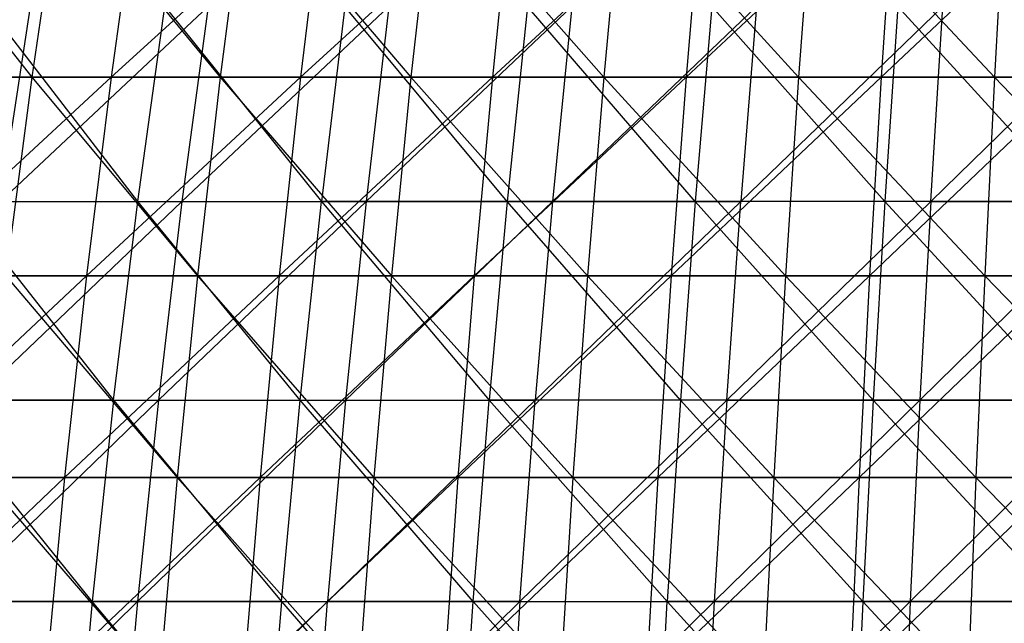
# Model space of a CAD drawing. Extents: x -125 to 125, y -143 to 0.
# Tile 213 of 256: x -18 to -7, y -66 to -59. Entities that reach past the tile are written whole.
import ezdxf

# ---------------------------------------------------------------- set-up
doc = ezdxf.new("R2010")
doc.units = 0
doc.header["$LTSCALE"] = 25.4
doc.layers.get('0').update_dxf_attribs({"linetype": 'CONTINUOUS'})

# ---------------------------------------------------------------- blocks, each defined once
blk = doc.blocks.new('NL2500027000_STL_3')
at = {"color": 0}
for p, q in [((-20.03, -57.321, 50.455), (-18.222, -59.617, 52.22)), ((-20.03, -57.321, 50.455), (-18.222, -59.617, 52.22)), ((-17.885, -57.321, 51.254), (-18.222, -59.617, 52.22)), ((-17.885, -57.321, 51.254), (-18.222, -59.617, 52.22)), ((-17.885, -57.321, 51.254), (-16.004, -59.617, 52.942)), ((-17.885, -57.321, 51.254), (-16.004, -59.617, 52.942)), ((-16.967, -57.321, -51.565), (-17.287, -59.617, -52.537)), ((-16.967, -57.321, -51.565), (-17.287, -59.617, -52.537)), ((-14.778, -57.321, -52.235), (-17.287, -59.617, -52.537)), ((-14.778, -57.321, -52.235), (-17.287, -59.617, -52.537)), ((-15.708, -57.321, 51.963), (-16.004, -59.617, 52.942)), ((-15.708, -57.321, 51.963), (-16.004, -59.617, 52.942)), ((-15.708, -57.321, 51.963), (-13.758, -59.617, 53.569)), ((-15.708, -57.321, 51.963), (-13.758, -59.617, 53.569)), ((-14.778, -57.321, -52.235), (-15.057, -59.617, -53.219)), ((-14.778, -57.321, -52.235), (-15.057, -59.617, -53.219)), ((-12.563, -57.321, -52.811), (-15.057, -59.617, -53.219)), ((-12.563, -57.321, -52.811), (-15.057, -59.617, -53.219)), ((-13.504, -57.321, 52.579), (-13.758, -59.617, 53.569)), ((-13.504, -57.321, 52.579), (-13.758, -59.617, 53.569)), ((-13.504, -57.321, 52.579), (-11.488, -59.617, 54.102)), ((-13.504, -57.321, 52.579), (-11.488, -59.617, 54.102)), ((-12.563, -57.321, -52.811), (-12.8, -59.617, -53.806)), ((-12.563, -57.321, -52.811), (-12.8, -59.617, -53.806)), ((-10.326, -57.321, -53.294), (-12.8, -59.617, -53.806)), ((-10.326, -57.321, -53.294), (-12.8, -59.617, -53.806)), ((-11.275, -57.321, 53.101), (-11.488, -59.617, 54.102)), ((-11.275, -57.321, 53.101), (-11.488, -59.617, 54.102)), ((-11.275, -57.321, 53.101), (-9.197, -59.617, 54.538)), ((-11.275, -57.321, 53.101), (-9.197, -59.617, 54.538)), ((-10.326, -57.321, -53.294), (-10.52, -59.617, -54.298)), ((-10.326, -57.321, -53.294), (-10.52, -59.617, -54.298)), ((-8.07, -57.321, -53.682), (-10.52, -59.617, -54.298)), ((-8.07, -57.321, -53.682), (-10.52, -59.617, -54.298)), ((-9.027, -57.321, 53.53), (-9.197, -59.617, 54.538)), ((-9.027, -57.321, 53.53), (-9.197, -59.617, 54.538)), ((-9.027, -57.321, 53.53), (-6.889, -59.617, 54.877)), ((-9.027, -57.321, 53.53), (-6.889, -59.617, 54.877)), ((-8.07, -57.321, -53.682), (-8.222, -59.617, -54.693)), ((-8.07, -57.321, -53.682), (-8.222, -59.617, -54.693)), ((-5.8, -57.321, -53.975), (-8.222, -59.617, -54.693)), ((-5.8, -57.321, -53.975), (-8.222, -59.617, -54.693)), ((-6.762, -57.321, 53.862), (-6.889, -59.617, 54.877)), ((-6.762, -57.321, 53.862), (-6.889, -59.617, 54.877)), ((-16.972, -61.081, 49.146), (-18.742, -58.784, 47.454)), ((-16.972, -61.081, 49.146), (-18.742, -58.784, 47.454)), ((-18.242, -58.784, -47.649), (-18.589, -61.081, -48.558)), ((-18.589, -61.081, -48.558), (-16.146, -58.784, -48.399)), ((-18.242, -58.784, -47.649), (-18.589, -61.081, -48.558)), ((-18.589, -61.081, -48.558), (-16.146, -58.784, -48.399)), ((-16.972, -61.081, 49.146), (-16.654, -58.784, 48.227)), ((-16.972, -61.081, 49.146), (-16.654, -58.784, 48.227)), ((-16.654, -58.784, 48.227), (-14.812, -61.081, 49.84)), ((-16.654, -58.784, 48.227), (-14.812, -61.081, 49.84)), ((-16.146, -58.784, -48.399), (-16.454, -61.081, -49.322)), ((-16.454, -61.081, -49.322), (-14.019, -58.784, -49.057)), ((-16.146, -58.784, -48.399), (-16.454, -61.081, -49.322)), ((-16.454, -61.081, -49.322), (-14.019, -58.784, -49.057)), ((-14.535, -58.784, 48.907), (-14.812, -61.081, 49.84)), ((-14.535, -58.784, 48.907), (-14.812, -61.081, 49.84)), ((-12.624, -61.081, 50.439), (-14.535, -58.784, 48.907)), ((-12.624, -61.081, 50.439), (-14.535, -58.784, 48.907)), ((-14.019, -58.784, -49.057), (-14.287, -61.081, -49.993)), ((-14.287, -61.081, -49.993), (-11.866, -58.784, -49.622)), ((-14.019, -58.784, -49.057), (-14.287, -61.081, -49.993)), ((-14.287, -61.081, -49.993), (-11.866, -58.784, -49.622)), ((-12.388, -58.784, 49.495), (-12.624, -61.081, 50.439)), ((-12.388, -58.784, 49.495), (-12.624, -61.081, 50.439)), ((-10.412, -61.081, 50.941), (-12.388, -58.784, 49.495)), ((-10.412, -61.081, 50.941), (-12.388, -58.784, 49.495)), ((-9.69, -58.784, -50.093), (-12.092, -61.081, -50.569)), ((-11.866, -58.784, -49.622), (-12.092, -61.081, -50.569)), ((-9.69, -58.784, -50.093), (-12.092, -61.081, -50.569)), ((-11.866, -58.784, -49.622), (-12.092, -61.081, -50.569)), ((-10.217, -58.784, 49.988), (-10.412, -61.081, 50.941)), ((-10.217, -58.784, 49.988), (-10.412, -61.081, 50.941)), ((-8.18, -61.081, 51.347), (-10.217, -58.784, 49.988)), ((-8.18, -61.081, 51.347), (-10.217, -58.784, 49.988)), ((-9.69, -58.784, -50.093), (-9.875, -61.081, -51.048)), ((-9.875, -61.081, -51.048), (-7.496, -58.784, -50.468)), ((-9.69, -58.784, -50.093), (-9.875, -61.081, -51.048)), ((-9.875, -61.081, -51.048), (-7.496, -58.784, -50.468)), ((-8.027, -58.784, 50.386), (-8.18, -61.081, 51.347)), ((-8.027, -58.784, 50.386), (-8.18, -61.081, 51.347)), ((-5.932, -61.081, 51.655), (-8.027, -58.784, 50.386)), ((-5.932, -61.081, 51.655), (-8.027, -58.784, 50.386)), ((-5.288, -58.784, -50.747), (-7.639, -61.081, -51.43)), ((-7.639, -61.081, -51.43), (-7.496, -58.784, -50.468)), ((-7.639, -61.081, -51.43), (-7.496, -58.784, -50.468)), ((-5.288, -58.784, -50.747), (-7.639, -61.081, -51.43)), ((-20.407, -59.617, 51.405), (-18.222, -59.617, 52.22)), ((-20.407, -59.617, 51.405), (-18.222, -59.617, 52.22)), ((-17.287, -59.617, -52.537), (-19.813, -61.953, -52.628)), ((-17.287, -59.617, -52.537), (-19.813, -61.953, -52.628)), ((-17.287, -59.617, -52.537), (-19.486, -59.617, -51.761)), ((-17.287, -59.617, -52.537), (-19.486, -59.617, -51.761)), ((-18.222, -59.617, 52.22), (-18.527, -61.953, 53.094)), ((-18.222, -59.617, 52.22), (-18.527, -61.953, 53.094)), ((-18.222, -59.617, 52.22), (-16.004, -59.617, 52.942)), ((-18.222, -59.617, 52.22), (-16.004, -59.617, 52.942)), ((-18.222, -59.617, 52.22), (-16.272, -61.953, 53.828)), ((-18.222, -59.617, 52.22), (-16.272, -61.953, 53.828)), ((-17.287, -59.617, -52.537), (-17.576, -61.953, -53.416)), ((-17.287, -59.617, -52.537), (-17.576, -61.953, -53.416)), ((-15.057, -59.617, -53.219), (-17.576, -61.953, -53.416)), ((-15.057, -59.617, -53.219), (-17.576, -61.953, -53.416)), ((-15.057, -59.617, -53.219), (-17.287, -59.617, -52.537)), ((-15.057, -59.617, -53.219), (-17.287, -59.617, -52.537)), ((-16.004, -59.617, 52.942), (-16.272, -61.953, 53.828)), ((-16.004, -59.617, 52.942), (-16.272, -61.953, 53.828)), ((-16.004, -59.617, 52.942), (-13.758, -59.617, 53.569)), ((-16.004, -59.617, 52.942), (-13.758, -59.617, 53.569)), ((-16.004, -59.617, 52.942), (-13.988, -61.953, 54.466)), ((-16.004, -59.617, 52.942), (-13.988, -61.953, 54.466)), ((-15.057, -59.617, -53.219), (-15.309, -61.953, -54.11)), ((-15.057, -59.617, -53.219), (-15.309, -61.953, -54.11)), ((-12.8, -59.617, -53.806), (-15.309, -61.953, -54.11)), ((-12.8, -59.617, -53.806), (-15.309, -61.953, -54.11)), ((-12.8, -59.617, -53.806), (-15.057, -59.617, -53.219)), ((-12.8, -59.617, -53.806), (-15.057, -59.617, -53.219)), ((-13.758, -59.617, 53.569), (-13.988, -61.953, 54.466)), ((-13.758, -59.617, 53.569), (-13.988, -61.953, 54.466)), ((-13.758, -59.617, 53.569), (-11.488, -59.617, 54.102)), ((-13.758, -59.617, 53.569), (-11.488, -59.617, 54.102)), ((-13.758, -59.617, 53.569), (-11.68, -61.953, 55.007)), ((-13.758, -59.617, 53.569), (-11.68, -61.953, 55.007)), ((-12.8, -59.617, -53.806), (-13.014, -61.953, -54.707)), ((-12.8, -59.617, -53.806), (-13.014, -61.953, -54.707)), ((-10.52, -59.617, -54.298), (-13.014, -61.953, -54.707)), ((-10.52, -59.617, -54.298), (-13.014, -61.953, -54.707)), ((-10.52, -59.617, -54.298), (-12.8, -59.617, -53.806)), ((-10.52, -59.617, -54.298), (-12.8, -59.617, -53.806)), ((-11.488, -59.617, 54.102), (-11.68, -61.953, 55.007)), ((-11.488, -59.617, 54.102), (-11.68, -61.953, 55.007)), ((-11.488, -59.617, 54.102), (-9.197, -59.617, 54.538)), ((-11.488, -59.617, 54.102), (-9.197, -59.617, 54.538)), ((-11.488, -59.617, 54.102), (-9.351, -61.953, 55.451)), ((-11.488, -59.617, 54.102), (-9.351, -61.953, 55.451)), ((-10.52, -59.617, -54.298), (-10.696, -61.953, -55.207)), ((-10.52, -59.617, -54.298), (-10.696, -61.953, -55.207)), ((-8.222, -59.617, -54.693), (-10.696, -61.953, -55.207)), ((-8.222, -59.617, -54.693), (-10.696, -61.953, -55.207)), ((-8.222, -59.617, -54.693), (-10.52, -59.617, -54.298)), ((-8.222, -59.617, -54.693), (-10.52, -59.617, -54.298)), ((-9.197, -59.617, 54.538), (-9.351, -61.953, 55.451)), ((-9.197, -59.617, 54.538), (-9.351, -61.953, 55.451)), ((-9.197, -59.617, 54.538), (-6.889, -59.617, 54.877)), ((-9.197, -59.617, 54.538), (-6.889, -59.617, 54.877)), ((-9.197, -59.617, 54.538), (-7.005, -61.953, 55.796)), ((-9.197, -59.617, 54.538), (-7.005, -61.953, 55.796)), ((-8.222, -59.617, -54.693), (-8.36, -61.953, -55.609)), ((-8.222, -59.617, -54.693), (-8.36, -61.953, -55.609)), ((-5.909, -59.617, -54.991), (-8.36, -61.953, -55.609)), ((-5.909, -59.617, -54.991), (-8.36, -61.953, -55.609)), ((-5.909, -59.617, -54.991), (-8.222, -59.617, -54.693)), ((-5.909, -59.617, -54.991), (-8.222, -59.617, -54.693)), ((-6.889, -59.617, 54.877), (-7.005, -61.953, 55.796)), ((-6.889, -59.617, 54.877), (-7.005, -61.953, 55.796)), ((-6.889, -59.617, 54.877), (-4.57, -59.617, 55.119)), ((-6.889, -59.617, 54.877), (-4.57, -59.617, 55.119)), ((-6.889, -59.617, 54.877), (-4.646, -61.953, 56.041)), ((-6.889, -59.617, 54.877), (-4.646, -61.953, 56.041)), ((-19.1, -61.081, 48.359), (-17.258, -63.417, 49.974)), ((-19.1, -61.081, 48.359), (-17.258, -63.417, 49.974)), ((-19.1, -61.081, 48.359), (-16.972, -61.081, 49.146)), ((-19.1, -61.081, 48.359), (-16.972, -61.081, 49.146)), ((-18.902, -63.417, -49.375), (-16.454, -61.081, -49.322)), ((-18.902, -63.417, -49.375), (-16.454, -61.081, -49.322)), ((-18.589, -61.081, -48.558), (-16.454, -61.081, -49.322)), ((-18.589, -61.081, -48.558), (-16.454, -61.081, -49.322)), ((-17.258, -63.417, 49.974), (-16.972, -61.081, 49.146)), ((-17.258, -63.417, 49.974), (-16.972, -61.081, 49.146)), ((-15.061, -63.417, 50.679), (-16.972, -61.081, 49.146)), ((-16.972, -61.081, 49.146), (-14.812, -61.081, 49.84)), ((-16.972, -61.081, 49.146), (-14.812, -61.081, 49.84)), ((-15.061, -63.417, 50.679), (-16.972, -61.081, 49.146)), ((-16.454, -61.081, -49.322), (-16.731, -63.417, -50.153)), ((-16.731, -63.417, -50.153), (-14.287, -61.081, -49.993)), ((-16.454, -61.081, -49.322), (-16.731, -63.417, -50.153)), ((-16.731, -63.417, -50.153), (-14.287, -61.081, -49.993)), ((-16.454, -61.081, -49.322), (-14.287, -61.081, -49.993)), ((-16.454, -61.081, -49.322), (-14.287, -61.081, -49.993)), ((-15.061, -63.417, 50.679), (-14.812, -61.081, 49.84)), ((-15.061, -63.417, 50.679), (-14.812, -61.081, 49.84)), ((-14.812, -61.081, 49.84), (-12.836, -63.417, 51.288)), ((-12.624, -61.081, 50.439), (-14.812, -61.081, 49.84)), ((-12.624, -61.081, 50.439), (-14.812, -61.081, 49.84)), ((-14.812, -61.081, 49.84), (-12.836, -63.417, 51.288)), ((-12.092, -61.081, -50.569), (-14.527, -63.417, -50.835)), ((-14.287, -61.081, -49.993), (-14.527, -63.417, -50.835)), ((-12.092, -61.081, -50.569), (-14.527, -63.417, -50.835)), ((-14.287, -61.081, -49.993), (-14.527, -63.417, -50.835)), ((-14.287, -61.081, -49.993), (-12.092, -61.081, -50.569)), ((-14.287, -61.081, -49.993), (-12.092, -61.081, -50.569)), ((-12.624, -61.081, 50.439), (-12.836, -63.417, 51.288)), ((-12.624, -61.081, 50.439), (-12.836, -63.417, 51.288)), ((-10.412, -61.081, 50.941), (-12.624, -61.081, 50.439)), ((-10.412, -61.081, 50.941), (-12.624, -61.081, 50.439)), ((-10.587, -63.417, 51.799), (-12.624, -61.081, 50.439)), ((-10.587, -63.417, 51.799), (-12.624, -61.081, 50.439)), ((-12.092, -61.081, -50.569), (-12.296, -63.417, -51.42)), ((-12.296, -63.417, -51.42), (-9.875, -61.081, -51.048)), ((-12.092, -61.081, -50.569), (-12.296, -63.417, -51.42)), ((-12.296, -63.417, -51.42), (-9.875, -61.081, -51.048)), ((-12.092, -61.081, -50.569), (-9.875, -61.081, -51.048)), ((-12.092, -61.081, -50.569), (-9.875, -61.081, -51.048)), ((-10.412, -61.081, 50.941), (-10.587, -63.417, 51.799)), ((-10.412, -61.081, 50.941), (-10.587, -63.417, 51.799)), ((-8.18, -61.081, 51.347), (-10.412, -61.081, 50.941)), ((-8.18, -61.081, 51.347), (-10.412, -61.081, 50.941)), ((-8.318, -63.417, 52.211), (-10.412, -61.081, 50.941)), ((-8.318, -63.417, 52.211), (-10.412, -61.081, 50.941)), ((-7.639, -61.081, -51.43), (-10.041, -63.417, -51.907)), ((-10.041, -63.417, -51.907), (-9.875, -61.081, -51.048)), ((-10.041, -63.417, -51.907), (-9.875, -61.081, -51.048)), ((-7.639, -61.081, -51.43), (-10.041, -63.417, -51.907)), ((-7.639, -61.081, -51.43), (-9.875, -61.081, -51.048)), ((-7.639, -61.081, -51.43), (-9.875, -61.081, -51.048)), ((-8.18, -61.081, 51.347), (-8.318, -63.417, 52.211)), ((-8.18, -61.081, 51.347), (-8.318, -63.417, 52.211)), ((-5.932, -61.081, 51.655), (-8.18, -61.081, 51.347)), ((-5.932, -61.081, 51.655), (-8.18, -61.081, 51.347)), ((-6.032, -63.417, 52.524), (-8.18, -61.081, 51.347)), ((-6.032, -63.417, 52.524), (-8.18, -61.081, 51.347)), ((-7.639, -61.081, -51.43), (-7.768, -63.417, -52.296)), ((-7.768, -63.417, -52.296), (-5.388, -61.081, -51.714)), ((-7.639, -61.081, -51.43), (-7.768, -63.417, -52.296)), ((-7.768, -63.417, -52.296), (-5.388, -61.081, -51.714)), ((-7.639, -61.081, -51.43), (-5.388, -61.081, -51.714)), ((-7.639, -61.081, -51.43), (-5.388, -61.081, -51.714)), ((-17.576, -61.953, -53.416), (-20.104, -64.327, -53.402)), ((-17.576, -61.953, -53.416), (-20.104, -64.327, -53.402)), ((-17.576, -61.953, -53.416), (-19.813, -61.953, -52.628)), ((-17.576, -61.953, -53.416), (-19.813, -61.953, -52.628)), ((-18.527, -61.953, 53.094), (-16.272, -61.953, 53.828)), ((-18.527, -61.953, 53.094), (-16.272, -61.953, 53.828)), ((-18.527, -61.953, 53.094), (-16.511, -64.327, 54.619)), ((-18.527, -61.953, 53.094), (-16.511, -64.327, 54.619)), ((-17.576, -61.953, -53.416), (-17.835, -64.327, -54.202)), ((-17.576, -61.953, -53.416), (-17.835, -64.327, -54.202)), ((-15.309, -61.953, -54.11), (-17.835, -64.327, -54.202)), ((-15.309, -61.953, -54.11), (-17.835, -64.327, -54.202)), ((-15.309, -61.953, -54.11), (-17.576, -61.953, -53.416)), ((-15.309, -61.953, -54.11), (-17.576, -61.953, -53.416)), ((-16.272, -61.953, 53.828), (-16.511, -64.327, 54.619)), ((-16.272, -61.953, 53.828), (-16.511, -64.327, 54.619)), ((-16.272, -61.953, 53.828), (-13.988, -61.953, 54.466)), ((-16.272, -61.953, 53.828), (-13.988, -61.953, 54.466)), ((-16.272, -61.953, 53.828), (-14.194, -64.327, 55.267)), ((-16.272, -61.953, 53.828), (-14.194, -64.327, 55.267)), ((-15.309, -61.953, -54.11), (-15.534, -64.327, -54.905)), ((-15.309, -61.953, -54.11), (-15.534, -64.327, -54.905)), ((-13.014, -61.953, -54.707), (-15.534, -64.327, -54.905)), ((-13.014, -61.953, -54.707), (-15.534, -64.327, -54.905)), ((-13.014, -61.953, -54.707), (-15.309, -61.953, -54.11)), ((-13.014, -61.953, -54.707), (-15.309, -61.953, -54.11)), ((-13.988, -61.953, 54.466), (-14.194, -64.327, 55.267)), ((-13.988, -61.953, 54.466), (-14.194, -64.327, 55.267)), ((-13.988, -61.953, 54.466), (-11.68, -61.953, 55.007)), ((-13.988, -61.953, 54.466), (-11.68, -61.953, 55.007)), ((-13.988, -61.953, 54.466), (-11.852, -64.327, 55.816)), ((-13.988, -61.953, 54.466), (-11.852, -64.327, 55.816)), ((-13.014, -61.953, -54.707), (-13.206, -64.327, -55.511)), ((-13.014, -61.953, -54.707), (-13.206, -64.327, -55.511)), ((-10.696, -61.953, -55.207), (-13.206, -64.327, -55.511)), ((-10.696, -61.953, -55.207), (-13.206, -64.327, -55.511)), ((-10.696, -61.953, -55.207), (-13.014, -61.953, -54.707)), ((-10.696, -61.953, -55.207), (-13.014, -61.953, -54.707)), ((-11.68, -61.953, 55.007), (-11.852, -64.327, 55.816)), ((-11.68, -61.953, 55.007), (-11.852, -64.327, 55.816)), ((-11.68, -61.953, 55.007), (-9.351, -61.953, 55.451)), ((-11.68, -61.953, 55.007), (-9.351, -61.953, 55.451)), ((-11.68, -61.953, 55.007), (-9.488, -64.327, 56.266)), ((-11.68, -61.953, 55.007), (-9.488, -64.327, 56.266)), ((-10.696, -61.953, -55.207), (-10.854, -64.327, -56.019)), ((-10.696, -61.953, -55.207), (-10.854, -64.327, -56.019)), ((-8.36, -61.953, -55.609), (-10.854, -64.327, -56.019)), ((-8.36, -61.953, -55.609), (-10.854, -64.327, -56.019)), ((-8.36, -61.953, -55.609), (-10.696, -61.953, -55.207)), ((-8.36, -61.953, -55.609), (-10.696, -61.953, -55.207)), ((-9.351, -61.953, 55.451), (-9.488, -64.327, 56.266)), ((-9.351, -61.953, 55.451), (-9.488, -64.327, 56.266)), ((-9.351, -61.953, 55.451), (-7.005, -61.953, 55.796)), ((-9.351, -61.953, 55.451), (-7.005, -61.953, 55.796)), ((-9.351, -61.953, 55.451), (-7.108, -64.327, 56.616)), ((-9.351, -61.953, 55.451), (-7.108, -64.327, 56.616)), ((-8.36, -61.953, -55.609), (-8.482, -64.327, -56.426)), ((-8.36, -61.953, -55.609), (-8.482, -64.327, -56.426)), ((-6.008, -61.953, -55.912), (-8.482, -64.327, -56.426)), ((-6.008, -61.953, -55.912), (-8.482, -64.327, -56.426)), ((-6.008, -61.953, -55.912), (-8.36, -61.953, -55.609)), ((-6.008, -61.953, -55.912), (-8.36, -61.953, -55.609)), ((-7.005, -61.953, 55.796), (-7.108, -64.327, 56.616)), ((-7.005, -61.953, 55.796), (-7.108, -64.327, 56.616)), ((-7.005, -61.953, 55.796), (-4.646, -61.953, 56.041)), ((-7.005, -61.953, 55.796), (-4.646, -61.953, 56.041)), ((-7.005, -61.953, 55.796), (-4.715, -64.327, 56.865)), ((-7.005, -61.953, 55.796), (-4.715, -64.327, 56.865)), ((-17.258, -63.417, 49.974), (-19.421, -63.417, 49.173)), ((-17.258, -63.417, 49.974), (-19.421, -63.417, 49.173)), ((-17.511, -65.788, 50.707), (-19.421, -63.417, 49.173)), ((-17.511, -65.788, 50.707), (-19.421, -63.417, 49.173)), ((-19.18, -65.788, -50.099), (-16.731, -63.417, -50.153)), ((-19.18, -65.788, -50.099), (-16.731, -63.417, -50.153)), ((-18.902, -63.417, -49.375), (-16.731, -63.417, -50.153)), ((-18.902, -63.417, -49.375), (-16.731, -63.417, -50.153)), ((-17.258, -63.417, 49.974), (-17.511, -65.788, 50.707)), ((-17.258, -63.417, 49.974), (-17.511, -65.788, 50.707)), ((-17.258, -63.417, 49.974), (-15.282, -65.788, 51.422)), ((-17.258, -63.417, 49.974), (-15.282, -65.788, 51.422)), ((-17.258, -63.417, 49.974), (-15.061, -63.417, 50.679)), ((-17.258, -63.417, 49.974), (-15.061, -63.417, 50.679)), ((-14.527, -63.417, -50.835), (-16.976, -65.788, -50.888)), ((-16.731, -63.417, -50.153), (-16.976, -65.788, -50.888)), ((-14.527, -63.417, -50.835), (-16.976, -65.788, -50.888)), ((-16.731, -63.417, -50.153), (-16.976, -65.788, -50.888)), ((-16.731, -63.417, -50.153), (-14.527, -63.417, -50.835)), ((-16.731, -63.417, -50.153), (-14.527, -63.417, -50.835)), ((-15.282, -65.788, 51.422), (-15.061, -63.417, 50.679)), ((-15.282, -65.788, 51.422), (-15.061, -63.417, 50.679)), ((-13.025, -65.788, 52.04), (-15.061, -63.417, 50.679)), ((-15.061, -63.417, 50.679), (-12.836, -63.417, 51.288)), ((-15.061, -63.417, 50.679), (-12.836, -63.417, 51.288)), ((-13.025, -65.788, 52.04), (-15.061, -63.417, 50.679)), ((-14.527, -63.417, -50.835), (-14.74, -65.788, -51.58)), ((-14.74, -65.788, -51.58), (-12.296, -63.417, -51.42)), ((-14.527, -63.417, -50.835), (-14.74, -65.788, -51.58)), ((-14.74, -65.788, -51.58), (-12.296, -63.417, -51.42)), ((-14.527, -63.417, -50.835), (-12.296, -63.417, -51.42)), ((-14.527, -63.417, -50.835), (-12.296, -63.417, -51.42)), ((-13.025, -65.788, 52.04), (-12.836, -63.417, 51.288)), ((-13.025, -65.788, 52.04), (-12.836, -63.417, 51.288)), ((-12.836, -63.417, 51.288), (-10.742, -65.788, 52.559)), ((-10.587, -63.417, 51.799), (-12.836, -63.417, 51.288)), ((-10.587, -63.417, 51.799), (-12.836, -63.417, 51.288)), ((-12.836, -63.417, 51.288), (-10.742, -65.788, 52.559)), ((-10.041, -63.417, -51.907), (-12.476, -65.788, -52.174)), ((-12.476, -65.788, -52.174), (-12.296, -63.417, -51.42)), ((-12.476, -65.788, -52.174), (-12.296, -63.417, -51.42)), ((-10.041, -63.417, -51.907), (-12.476, -65.788, -52.174)), ((-10.041, -63.417, -51.907), (-12.296, -63.417, -51.42)), ((-10.041, -63.417, -51.907), (-12.296, -63.417, -51.42)), ((-10.587, -63.417, 51.799), (-10.742, -65.788, 52.559)), ((-10.587, -63.417, 51.799), (-10.742, -65.788, 52.559)), ((-8.318, -63.417, 52.211), (-10.587, -63.417, 51.799)), ((-8.318, -63.417, 52.211), (-10.587, -63.417, 51.799)), ((-8.44, -65.788, 52.977), (-10.587, -63.417, 51.799)), ((-8.44, -65.788, 52.977), (-10.587, -63.417, 51.799)), ((-10.041, -63.417, -51.907), (-10.189, -65.788, -52.669)), ((-10.189, -65.788, -52.669), (-7.768, -63.417, -52.296)), ((-10.041, -63.417, -51.907), (-10.189, -65.788, -52.669)), ((-10.189, -65.788, -52.669), (-7.768, -63.417, -52.296)), ((-10.041, -63.417, -51.907), (-7.768, -63.417, -52.296)), ((-10.041, -63.417, -51.907), (-7.768, -63.417, -52.296)), ((-8.318, -63.417, 52.211), (-8.44, -65.788, 52.977)), ((-8.318, -63.417, 52.211), (-8.44, -65.788, 52.977)), ((-6.032, -63.417, 52.524), (-8.318, -63.417, 52.211)), ((-6.032, -63.417, 52.524), (-8.318, -63.417, 52.211)), ((-6.121, -65.788, 53.295), (-8.318, -63.417, 52.211)), ((-6.121, -65.788, 53.295), (-8.318, -63.417, 52.211)), ((-7.768, -63.417, -52.296), (-7.882, -65.788, -53.063)), ((-7.882, -65.788, -53.063), (-5.479, -63.417, -52.585)), ((-7.768, -63.417, -52.296), (-7.882, -65.788, -53.063)), ((-7.882, -65.788, -53.063), (-5.479, -63.417, -52.585)), ((-7.768, -63.417, -52.296), (-5.479, -63.417, -52.585)), ((-7.768, -63.417, -52.296), (-5.479, -63.417, -52.585)), ((-17.835, -64.327, -54.202), (-20.36, -66.732, -54.082)), ((-17.835, -64.327, -54.202), (-20.36, -66.732, -54.082)), ((-17.835, -64.327, -54.202), (-20.104, -64.327, -53.402)), ((-17.835, -64.327, -54.202), (-20.104, -64.327, -53.402)), ((-18.799, -64.327, 53.875), (-16.511, -64.327, 54.619)), ((-18.799, -64.327, 53.875), (-16.511, -64.327, 54.619)), ((-18.799, -64.327, 53.875), (-16.722, -66.732, 55.315)), ((-18.799, -64.327, 53.875), (-16.722, -66.732, 55.315)), ((-17.835, -64.327, -54.202), (-18.062, -66.732, -54.892)), ((-17.835, -64.327, -54.202), (-18.062, -66.732, -54.892)), ((-15.534, -64.327, -54.905), (-18.062, -66.732, -54.892)), ((-15.534, -64.327, -54.905), (-18.062, -66.732, -54.892)), ((-15.534, -64.327, -54.905), (-17.835, -64.327, -54.202)), ((-15.534, -64.327, -54.905), (-17.835, -64.327, -54.202)), ((-16.511, -64.327, 54.619), (-16.722, -66.732, 55.315)), ((-16.511, -64.327, 54.619), (-16.722, -66.732, 55.315)), ((-16.511, -64.327, 54.619), (-14.194, -64.327, 55.267)), ((-16.511, -64.327, 54.619), (-14.194, -64.327, 55.267)), ((-16.511, -64.327, 54.619), (-14.375, -66.732, 55.971)), ((-16.511, -64.327, 54.619), (-14.375, -66.732, 55.971)), ((-15.534, -64.327, -54.905), (-15.732, -66.732, -55.605)), ((-15.534, -64.327, -54.905), (-15.732, -66.732, -55.605)), ((-13.206, -64.327, -55.511), (-15.732, -66.732, -55.605)), ((-13.206, -64.327, -55.511), (-15.732, -66.732, -55.605)), ((-13.206, -64.327, -55.511), (-15.534, -64.327, -54.905)), ((-13.206, -64.327, -55.511), (-15.534, -64.327, -54.905)), ((-14.194, -64.327, 55.267), (-14.375, -66.732, 55.971)), ((-14.194, -64.327, 55.267), (-14.375, -66.732, 55.971)), ((-14.194, -64.327, 55.267), (-11.852, -64.327, 55.816)), ((-14.194, -64.327, 55.267), (-11.852, -64.327, 55.816)), ((-14.194, -64.327, 55.267), (-12.003, -66.732, 56.527)), ((-14.194, -64.327, 55.267), (-12.003, -66.732, 56.527)), ((-13.206, -64.327, -55.511), (-13.374, -66.732, -56.218)), ((-13.206, -64.327, -55.511), (-13.374, -66.732, -56.218)), ((-10.854, -64.327, -56.019), (-13.374, -66.732, -56.218)), ((-10.854, -64.327, -56.019), (-13.374, -66.732, -56.218)), ((-10.854, -64.327, -56.019), (-13.206, -64.327, -55.511)), ((-10.854, -64.327, -56.019), (-13.206, -64.327, -55.511)), ((-11.852, -64.327, 55.816), (-12.003, -66.732, 56.527)), ((-11.852, -64.327, 55.816), (-12.003, -66.732, 56.527)), ((-11.852, -64.327, 55.816), (-9.488, -64.327, 56.266)), ((-11.852, -64.327, 55.816), (-9.488, -64.327, 56.266)), ((-11.852, -64.327, 55.816), (-9.609, -66.732, 56.983)), ((-11.852, -64.327, 55.816), (-9.609, -66.732, 56.983)), ((-10.854, -64.327, -56.019), (-10.992, -66.732, -56.732)), ((-10.854, -64.327, -56.019), (-10.992, -66.732, -56.732)), ((-8.482, -64.327, -56.426), (-10.992, -66.732, -56.732)), ((-8.482, -64.327, -56.426), (-10.992, -66.732, -56.732)), ((-8.482, -64.327, -56.426), (-10.854, -64.327, -56.019)), ((-8.482, -64.327, -56.426), (-10.854, -64.327, -56.019)), ((-9.488, -64.327, 56.266), (-9.609, -66.732, 56.983)), ((-9.488, -64.327, 56.266), (-9.609, -66.732, 56.983)), ((-9.488, -64.327, 56.266), (-7.108, -64.327, 56.616)), ((-9.488, -64.327, 56.266), (-7.108, -64.327, 56.616)), ((-9.488, -64.327, 56.266), (-7.198, -66.732, 57.337)), ((-9.488, -64.327, 56.266), (-7.198, -66.732, 57.337)), ((-8.482, -64.327, -56.426), (-8.591, -66.732, -57.145)), ((-8.482, -64.327, -56.426), (-8.591, -66.732, -57.145)), ((-6.096, -64.327, -56.734), (-8.591, -66.732, -57.145)), ((-6.096, -64.327, -56.734), (-8.591, -66.732, -57.145)), ((-6.096, -64.327, -56.734), (-8.482, -64.327, -56.426)), ((-6.096, -64.327, -56.734), (-8.482, -64.327, -56.426)), ((-7.108, -64.327, 56.616), (-7.198, -66.732, 57.337)), ((-7.108, -64.327, 56.616), (-7.198, -66.732, 57.337)), ((-7.108, -64.327, 56.616), (-4.715, -64.327, 56.865)), ((-7.108, -64.327, 56.616), (-4.715, -64.327, 56.865)), ((-7.108, -64.327, 56.616), (-4.775, -66.732, 57.59)), ((-7.108, -64.327, 56.616), (-4.775, -66.732, 57.59)), ((-17.511, -65.788, 50.707), (-19.706, -65.788, 49.895)), ((-17.511, -65.788, 50.707), (-19.706, -65.788, 49.895)), ((-16.976, -65.788, -50.888), (-19.421, -68.189, -50.73)), ((-16.976, -65.788, -50.888), (-19.421, -68.189, -50.73)), ((-19.18, -65.788, -50.099), (-16.976, -65.788, -50.888)), ((-19.18, -65.788, -50.099), (-16.976, -65.788, -50.888)), ((-17.511, -65.788, 50.707), (-17.731, -68.189, 51.345)), ((-17.511, -65.788, 50.707), (-17.731, -68.189, 51.345)), ((-15.282, -65.788, 51.422), (-17.511, -65.788, 50.707)), ((-15.282, -65.788, 51.422), (-17.511, -65.788, 50.707)), ((-15.475, -68.189, 52.069), (-17.511, -65.788, 50.707)), ((-15.475, -68.189, 52.069), (-17.511, -65.788, 50.707)), ((-16.976, -65.788, -50.888), (-17.19, -68.189, -51.528)), ((-17.19, -68.189, -51.528), (-14.74, -65.788, -51.58)), ((-16.976, -65.788, -50.888), (-17.19, -68.189, -51.528)), ((-17.19, -68.189, -51.528), (-14.74, -65.788, -51.58)), ((-16.976, -65.788, -50.888), (-14.74, -65.788, -51.58)), ((-16.976, -65.788, -50.888), (-14.74, -65.788, -51.58)), ((-15.282, -65.788, 51.422), (-15.475, -68.189, 52.069)), ((-15.282, -65.788, 51.422), (-15.475, -68.189, 52.069)), ((-15.282, -65.788, 51.422), (-13.189, -68.189, 52.695)), ((-15.282, -65.788, 51.422), (-13.189, -68.189, 52.695)), ((-15.282, -65.788, 51.422), (-13.025, -65.788, 52.04)), ((-15.282, -65.788, 51.422), (-13.025, -65.788, 52.04)), ((-12.476, -65.788, -52.174), (-14.926, -68.189, -52.229)), ((-14.926, -68.189, -52.229), (-14.74, -65.788, -51.58)), ((-14.926, -68.189, -52.229), (-14.74, -65.788, -51.58)), ((-12.476, -65.788, -52.174), (-14.926, -68.189, -52.229)), ((-12.476, -65.788, -52.174), (-14.74, -65.788, -51.58)), ((-12.476, -65.788, -52.174), (-14.74, -65.788, -51.58)), ((-13.189, -68.189, 52.695), (-13.025, -65.788, 52.04)), ((-13.189, -68.189, 52.695), (-13.025, -65.788, 52.04)), ((-10.878, -68.189, 53.22), (-13.025, -65.788, 52.04)), ((-13.025, -65.788, 52.04), (-10.742, -65.788, 52.559)), ((-13.025, -65.788, 52.04), (-10.742, -65.788, 52.559)), ((-10.878, -68.189, 53.22), (-13.025, -65.788, 52.04)), ((-12.476, -65.788, -52.174), (-12.633, -68.189, -52.831)), ((-12.633, -68.189, -52.831), (-10.189, -65.788, -52.669)), ((-12.476, -65.788, -52.174), (-12.633, -68.189, -52.831)), ((-12.633, -68.189, -52.831), (-10.189, -65.788, -52.669)), ((-12.476, -65.788, -52.174), (-10.189, -65.788, -52.669)), ((-12.476, -65.788, -52.174), (-10.189, -65.788, -52.669)), ((-10.878, -68.189, 53.22), (-10.742, -65.788, 52.559)), ((-10.878, -68.189, 53.22), (-10.742, -65.788, 52.559)), ((-10.742, -65.788, 52.559), (-8.546, -68.189, 53.644)), ((-8.44, -65.788, 52.977), (-10.742, -65.788, 52.559)), ((-8.44, -65.788, 52.977), (-10.742, -65.788, 52.559)), ((-10.742, -65.788, 52.559), (-8.546, -68.189, 53.644)), ((-10.189, -65.788, -52.669), (-10.317, -68.189, -53.331)), ((-10.317, -68.189, -53.331), (-7.882, -65.788, -53.063)), ((-10.189, -65.788, -52.669), (-10.317, -68.189, -53.331)), ((-10.317, -68.189, -53.331), (-7.882, -65.788, -53.063)), ((-10.189, -65.788, -52.669), (-7.882, -65.788, -53.063)), ((-10.189, -65.788, -52.669), (-7.882, -65.788, -53.063)), ((-8.44, -65.788, 52.977), (-8.546, -68.189, 53.644)), ((-8.44, -65.788, 52.977), (-8.546, -68.189, 53.644)), ((-6.121, -65.788, 53.295), (-8.44, -65.788, 52.977)), ((-6.121, -65.788, 53.295), (-8.44, -65.788, 52.977)), ((-6.198, -68.189, 53.965), (-8.44, -65.788, 52.977)), ((-6.198, -68.189, 53.965), (-8.44, -65.788, 52.977)), ((-7.882, -65.788, -53.063), (-7.981, -68.189, -53.731)), ((-7.882, -65.788, -53.063), (-7.981, -68.189, -53.731)), ((-7.882, -65.788, -53.063), (-5.559, -65.788, -53.356)), ((-7.882, -65.788, -53.063), (-5.559, -65.788, -53.356))]:
    blk.add_line(p, q, dxfattribs=at)

msp = doc.modelspace()

# ---------------------------------------------------------------- block references
at = {"color": 253}
msp.add_blockref('NL2500027000_STL_3', (0, 0), dxfattribs=at)

doc.saveas('drawing.dxf')
